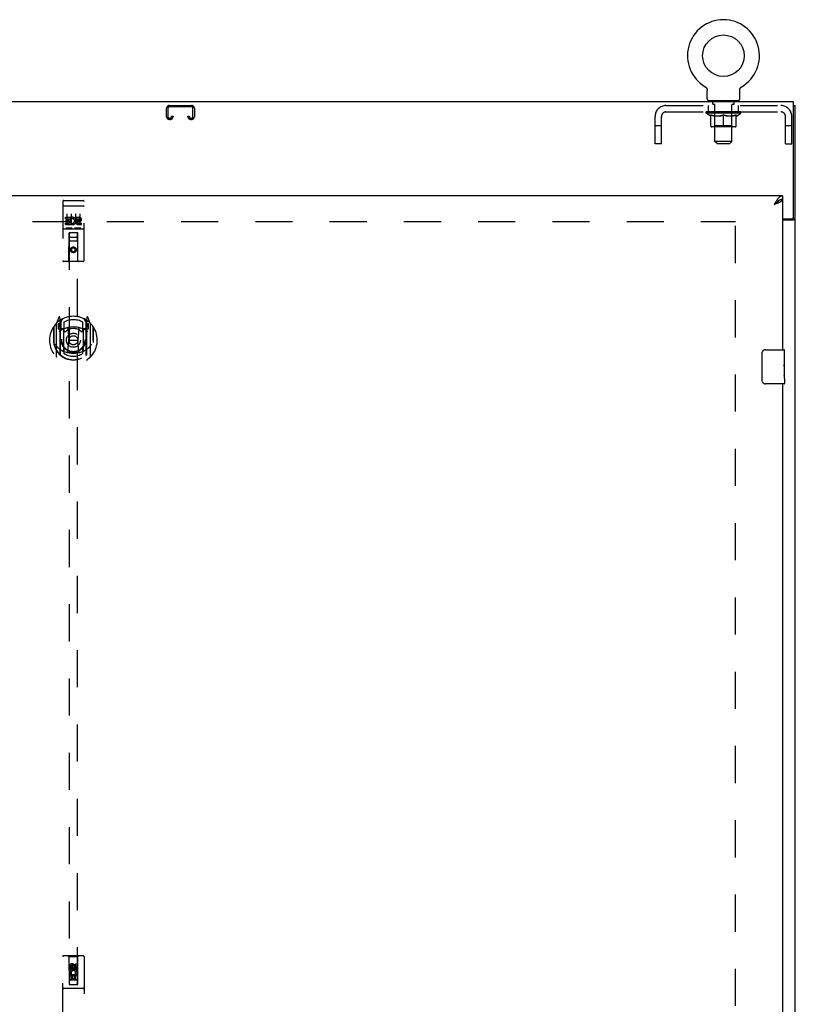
# Model space of a CAD drawing. Header units: inches. Extents: x 0 to 198, y 0 to 128.
# Tile 16 of 26: x 68 to 91, y 67 to 95. Entities that reach past the tile are written whole.
import ezdxf

# ---------------------------------------------------------------- set-up
doc = ezdxf.new("R2010")
doc.units = ezdxf.units.IN
doc.header["$LTSCALE"] = 10.872093
doc.header["$MEASUREMENT"] = 0
doc.linetypes.add('HIDDEN', pattern=[0.2, 0.1, -0.1])
doc.layers.get('0').update_dxf_attribs({"linetype": 'CONTINUOUS'})
doc.layers.add('DEFAULT_2', color=8, linetype='HIDDEN')
doc.layers.add('MASTER_DOOR_ASSEMBLY', color=7, linetype='CONTINUOUS')

msp = doc.modelspace()

# ---------------------------------------------------------------- linework, layer by layer
at = {"color": 7, "linetype": 'Continuous'}
for p, q in [((88.538, 93.423), (88.538, 93.423)), ((88.538, 93.423), (88.542, 93.421)), ((88.542, 93.421), (88.546, 93.418)), ((88.546, 93.418), (88.549, 93.416)), ((88.549, 93.416), (88.553, 93.413)), ((88.553, 93.413), (88.556, 93.411)), ((88.556, 93.411), (88.559, 93.408)), ((88.559, 93.408), (88.562, 93.405)), ((88.562, 93.405), (88.565, 93.402)), ((88.565, 93.402), (88.568, 93.398)), ((88.568, 93.398), (88.571, 93.395)), ((88.571, 93.395), (88.574, 93.392)), ((88.574, 93.392), (88.576, 93.388)), ((88.576, 93.388), (88.579, 93.385)), ((88.579, 93.385), (88.581, 93.381)), ((88.581, 93.381), (88.583, 93.377)), ((88.583, 93.377), (88.585, 93.373)), ((88.585, 93.373), (88.587, 93.37)), ((89.562, 93.37), (89.564, 93.373)), ((89.564, 93.373), (89.566, 93.377)), ((89.566, 93.377), (89.568, 93.381)), ((89.568, 93.381), (89.571, 93.385)), ((89.57, 93.385), (89.573, 93.388)), ((89.573, 93.388), (89.576, 93.392)), ((89.576, 93.392), (89.578, 93.395)), ((89.578, 93.395), (89.581, 93.398)), ((89.581, 93.398), (89.584, 93.402)), ((89.584, 93.402), (89.587, 93.405)), ((89.587, 93.405), (89.59, 93.408)), ((89.59, 93.408), (89.593, 93.411)), ((89.593, 93.411), (89.597, 93.413)), ((89.597, 93.413), (89.6, 93.416)), ((89.6, 93.416), (89.604, 93.418)), ((89.604, 93.418), (89.607, 93.421)), ((89.604, 93.418), (89.605, 93.42)), ((89.607, 93.421), (89.611, 93.423)), ((89.611, 93.423), (89.611, 93.423)), ((88.587, 93.37), (88.589, 93.366)), ((88.589, 93.366), (88.591, 93.362)), ((88.591, 93.362), (88.592, 93.358)), ((88.592, 93.358), (88.594, 93.353)), ((88.594, 93.353), (88.595, 93.349)), ((88.595, 93.349), (88.596, 93.345)), ((88.596, 93.345), (88.597, 93.341)), ((88.6, 93.066), (88.6, 93.316)), ((89.55, 93.316), (89.55, 93.319)), ((89.55, 93.066), (89.55, 93.316)), ((89.551, 93.337), (89.552, 93.341)), ((89.552, 93.341), (89.553, 93.345)), ((89.553, 93.345), (89.554, 93.349)), ((89.554, 93.349), (89.556, 93.353)), ((89.556, 93.353), (89.557, 93.358)), ((89.557, 93.358), (89.558, 93.362)), ((89.558, 93.362), (89.56, 93.366)), ((89.56, 93.366), (89.562, 93.37)), ((88.637, 93.006), (88.637, 92.976)), ((89.512, 93.006), (88.637, 93.006)), ((89.512, 93.006), (89.512, 92.976)), ((91.127, 92.872), (91.179, 92.872)), ((91.075, 89.56), (91.075, 89.559)), ((91.075, 89.559), (91.179, 89.559))]:
    msp.add_line(p, q, dxfattribs=at)
at = {"color": 3, "linetype": 'Continuous'}
for p, q in [((91.127, 92.976), (43.231, 92.976)), ((91.127, 89.62), (91.127, 92.976)), ((91.179, 33.08), (91.179, 92.872)), ((90.804, 89.56), (91.067, 89.56)), ((90.804, 89.528), (91.138, 89.528))]:
    msp.add_line(p, q, dxfattribs=at)
at = {"color": 7, "linetype": 'Continuous'}
for points in [[(88.597, 93.341), (88.598, 93.337), (88.599, 93.332), (88.599, 93.328), (88.599, 93.324), (88.6, 93.319), (88.6, 93.316)], [(88.599, 93.324), (88.6, 93.319), (88.6, 93.316)], [(89.55, 93.319), (89.55, 93.324), (89.55, 93.328), (89.551, 93.332), (89.551, 93.337)], [(89.55, 93.319), (89.55, 93.324), (89.55, 93.328), (89.551, 93.332), (89.551, 93.337)], [(91.056, 89.528), (91.056, 89.53), (91.056, 89.531), (91.056, 89.532), (91.056, 89.534), (91.056, 89.536), (91.057, 89.537), (91.058, 89.539), (91.059, 89.54), (91.061, 89.542), (91.062, 89.543), (91.063, 89.544), (91.065, 89.546), (91.068, 89.548)], [(91.068, 89.548), (91.069, 89.55), (91.071, 89.551), (91.072, 89.552), (91.073, 89.554), (91.074, 89.555), (91.074, 89.556), (91.075, 89.558), (91.075, 89.559)]]:
    msp.add_lwpolyline(points, dxfattribs=at)
at = {"color": 3, "linetype": 'Continuous'}
for points in [[(91.138, 89.528), (91.14, 89.53), (91.142, 89.532), (91.144, 89.533), (91.147, 89.535), (91.15, 89.536), (91.153, 89.538)], [(91.153, 89.538), (91.159, 89.541), (91.162, 89.542), (91.164, 89.544), (91.167, 89.545), (91.169, 89.547), (91.172, 89.548), (91.174, 89.55), (91.176, 89.552), (91.177, 89.553), (91.178, 89.555), (91.178, 89.556), (91.179, 89.558), (91.179, 89.559)]]:
    msp.add_lwpolyline(points, dxfattribs=at)
at = {"color": 7, "linetype": 'Continuous'}
msp.add_circle((89.075, 94.33), 0.609, dxfattribs=at)
for centre, radius, start, end in [((89.075, 94.33), 1.054, 300.3993, 239.6007), ((88.66, 93.066), 0.06, 180, 270), ((89.49, 93.066), 0.06, 270, 360)]:
    msp.add_arc(centre, radius, start, end, dxfattribs=at)
at = {"color": 3, "linetype": 'Continuous'}
msp.add_arc((91.067, 89.62), 0.06, 270, 360, dxfattribs=at)
at = {"layer": 'DEFAULT_2', "color": 8, "linetype": 'HIDDEN'}
for p, q in [((88.538, 93.423), (88.538, 93.423)), ((88.544, 93.42), (88.546, 93.418)), ((72.852, 92.872), (73.505, 92.872)), ((73.505, 92.832), (72.852, 92.832)), ((87.392, 92.872), (90.758, 92.872)), ((88.637, 92.685), (88.637, 92.872)), ((88.765, 92.916), (88.765, 92.996)), ((88.834, 92.906), (88.775, 92.906)), ((88.825, 93.006), (88.825, 92.976)), ((88.826, 91.816), (88.826, 92.896)), ((89.375, 92.906), (89.316, 92.906)), ((89.324, 91.816), (89.324, 92.896)), ((89.325, 93.006), (89.325, 92.976)), ((89.385, 92.916), (89.385, 92.996)), ((89.512, 92.685), (89.512, 92.872)), ((72.772, 92.546), (72.772, 92.792)), ((72.812, 92.792), (72.812, 92.546)), ((72.92, 92.546), (72.92, 92.56)), ((72.92, 92.56), (72.96, 92.56)), ((72.96, 92.56), (72.96, 92.546)), ((73.397, 92.546), (73.397, 92.56)), ((73.397, 92.56), (73.437, 92.56)), ((73.437, 92.56), (73.437, 92.546)), ((73.545, 92.546), (73.545, 92.792)), ((73.585, 92.792), (73.585, 92.546)), ((87.075, 91.747), (87.075, 92.555)), ((87.262, 91.747), (87.262, 92.555)), ((87.392, 92.685), (90.758, 92.685)), ((88.568, 92.653), (88.568, 92.69)), ((89.581, 92.653), (88.568, 92.653)), ((88.696, 92.564), (88.568, 92.653)), ((88.576, 92.685), (88.576, 92.69)), ((88.583, 92.683), (88.583, 92.685)), ((88.583, 92.683), (89.566, 92.683)), ((88.59, 92.683), (88.59, 92.685)), ((88.591, 92.683), (88.591, 92.685)), ((88.599, 92.685), (88.599, 92.69)), ((88.612, 92.683), (88.612, 92.685)), ((88.613, 92.683), (88.613, 92.685)), ((88.636, 92.685), (88.636, 92.69)), ((88.648, 92.683), (88.648, 92.685)), ((88.65, 92.683), (88.65, 92.685)), ((88.813, 92.685), (88.652, 92.685)), ((88.687, 92.685), (88.687, 92.69)), ((88.688, 92.683), (88.688, 92.685)), ((88.689, 92.683), (88.689, 92.685)), ((88.691, 92.683), (88.691, 92.685)), ((88.696, 92.564), (88.704, 92.564)), ((88.697, 92.683), (88.697, 92.685)), ((88.697, 92.683), (88.697, 92.685)), ((88.699, 92.683), (88.699, 92.685)), ((88.702, 92.683), (88.702, 92.686)), ((88.704, 92.274), (88.704, 92.599)), ((88.706, 92.683), (88.706, 92.685)), ((88.717, 92.683), (88.717, 92.685)), ((88.731, 92.683), (88.731, 92.685)), ((88.732, 92.683), (88.732, 92.687)), ((88.748, 92.683), (88.748, 92.685)), ((88.748, 92.683), (88.748, 92.685)), ((88.749, 92.685), (88.749, 92.69)), ((88.757, 92.683), (88.757, 92.685)), ((88.76, 92.683), (88.76, 92.685)), ((88.768, 92.683), (88.768, 92.685)), ((88.777, 92.683), (88.777, 92.688)), ((88.789, 92.683), (88.789, 92.685)), ((88.792, 92.683), (88.792, 92.685)), ((88.813, 92.683), (88.813, 92.685)), ((88.867, 92.685), (88.817, 92.685)), ((88.962, 92.564), (88.818, 92.564)), ((88.822, 92.685), (88.822, 92.69)), ((88.825, 92.276), (88.825, 92.651)), ((88.827, 92.683), (88.827, 92.685)), ((88.831, 92.683), (88.831, 92.685)), ((88.836, 92.683), (88.836, 92.689)), ((88.839, 92.683), (88.839, 92.685)), ((88.848, 92.683), (88.848, 92.685)), ((88.867, 92.683), (88.867, 92.685)), ((88.927, 92.685), (88.879, 92.685)), ((88.896, 92.683), (88.896, 92.685)), ((88.902, 92.685), (88.902, 92.69)), ((88.905, 92.683), (88.905, 92.685)), ((88.906, 92.683), (88.906, 92.69)), ((88.909, 92.683), (88.909, 92.685)), ((88.915, 92.683), (88.915, 92.685)), ((88.927, 92.683), (88.927, 92.685)), ((88.991, 92.685), (88.948, 92.685)), ((88.958, 92.683), (88.958, 92.685)), ((88.983, 92.685), (89.075, 92.69)), ((88.987, 92.685), (88.987, 92.69)), ((88.987, 92.685), (88.987, 92.69)), ((88.987, 92.69), (88.987, 92.69)), ((88.987, 92.683), (88.987, 92.685)), ((88.99, 92.683), (88.99, 92.685)), ((88.991, 92.683), (88.991, 92.685)), ((88.991, 92.683), (88.991, 92.685)), ((89.058, 92.685), (89.019, 92.685)), ((89.024, 92.683), (89.024, 92.685)), ((89.058, 92.683), (89.058, 92.685)), ((89.073, 92.685), (89.073, 92.685)), ((89.073, 92.683), (89.073, 92.685)), ((89.073, 92.683), (89.073, 92.685)), ((89.075, 92.685), (89.075, 92.69)), ((89.075, 92.244), (89.075, 92.599)), ((89.077, 92.683), (89.077, 92.685)), ((89.077, 92.683), (89.077, 92.685)), ((89.077, 92.685), (89.077, 92.685)), ((89.078, 92.685), (89.13, 92.685)), ((89.091, 92.683), (89.091, 92.685)), ((89.104, 92.685), (89.104, 92.689)), ((89.104, 92.689), (89.166, 92.685)), ((89.121, 92.685), (89.121, 92.688)), ((89.125, 92.683), (89.125, 92.685)), ((89.158, 92.683), (89.158, 92.685)), ((89.158, 92.683), (89.158, 92.685)), ((89.158, 92.685), (89.202, 92.685)), ((89.159, 92.683), (89.159, 92.685)), ((89.162, 92.685), (89.162, 92.69)), ((89.162, 92.69), (89.163, 92.69)), ((89.162, 92.683), (89.162, 92.685)), ((89.163, 92.685), (89.163, 92.69)), ((89.331, 92.564), (89.188, 92.564)), ((89.191, 92.683), (89.191, 92.685)), ((89.223, 92.683), (89.223, 92.685)), ((89.223, 92.685), (89.27, 92.685)), ((89.235, 92.683), (89.235, 92.685)), ((89.241, 92.683), (89.241, 92.685)), ((89.243, 92.683), (89.243, 92.69)), ((89.245, 92.683), (89.245, 92.685)), ((89.248, 92.685), (89.248, 92.69)), ((89.254, 92.683), (89.254, 92.685)), ((89.282, 92.683), (89.282, 92.685)), ((89.282, 92.685), (89.332, 92.685)), ((89.302, 92.683), (89.302, 92.685)), ((89.31, 92.683), (89.31, 92.685)), ((89.314, 92.683), (89.314, 92.689)), ((89.319, 92.683), (89.319, 92.685)), ((89.322, 92.683), (89.322, 92.685)), ((89.325, 92.276), (89.325, 92.651)), ((89.328, 92.685), (89.328, 92.69)), ((89.336, 92.683), (89.336, 92.685)), ((89.336, 92.685), (89.497, 92.685)), ((89.358, 92.683), (89.358, 92.685)), ((89.36, 92.683), (89.36, 92.685)), ((89.373, 92.683), (89.373, 92.688)), ((89.382, 92.683), (89.382, 92.685)), ((89.389, 92.683), (89.389, 92.685)), ((89.392, 92.683), (89.392, 92.685)), ((89.4, 92.685), (89.4, 92.69)), ((89.401, 92.683), (89.401, 92.685)), ((89.401, 92.683), (89.401, 92.685)), ((89.418, 92.683), (89.418, 92.687)), ((89.418, 92.683), (89.418, 92.685)), ((89.432, 92.683), (89.432, 92.685)), ((89.444, 92.683), (89.444, 92.685)), ((89.445, 92.274), (89.445, 92.599)), ((89.445, 92.564), (89.454, 92.564)), ((89.447, 92.683), (89.447, 92.686)), ((89.45, 92.683), (89.45, 92.685)), ((89.453, 92.683), (89.453, 92.685)), ((89.453, 92.683), (89.453, 92.685)), ((89.454, 92.564), (89.581, 92.653)), ((89.458, 92.683), (89.458, 92.685)), ((89.461, 92.683), (89.461, 92.685)), ((89.461, 92.683), (89.461, 92.685)), ((89.462, 92.685), (89.462, 92.69)), ((89.499, 92.683), (89.499, 92.685)), ((89.501, 92.683), (89.501, 92.685)), ((89.513, 92.685), (89.513, 92.69)), ((89.536, 92.683), (89.536, 92.685)), ((89.537, 92.683), (89.537, 92.685)), ((89.55, 92.685), (89.55, 92.69)), ((89.558, 92.683), (89.558, 92.685)), ((89.559, 92.683), (89.559, 92.685)), ((89.566, 92.683), (89.566, 92.685)), ((89.573, 92.685), (89.573, 92.69)), ((89.581, 92.653), (89.581, 92.69)), ((90.888, 91.747), (90.888, 92.555)), ((91.075, 91.747), (91.075, 92.555)), ((72.852, 92.506), (72.88, 92.506)), ((72.88, 92.466), (72.852, 92.466)), ((73.477, 92.506), (73.505, 92.506)), ((73.505, 92.466), (73.477, 92.466)), ((87.262, 92.277), (87.075, 92.277)), ((89.416, 92.244), (88.734, 92.244)), ((88.825, 92.276), (88.793, 92.244)), ((89.325, 92.276), (88.825, 92.276)), ((89.325, 92.276), (89.357, 92.244)), ((91.075, 92.277), (90.888, 92.277)), ((87.262, 91.747), (87.075, 91.747)), ((89.324, 91.816), (88.826, 91.816)), ((88.886, 91.756), (88.826, 91.816)), ((88.886, 91.756), (89.264, 91.756)), ((89.264, 91.756), (89.324, 91.816)), ((90.888, 91.747), (91.075, 91.747)), ((44.929, 89.476), (89.429, 89.476)), ((89.429, 40.424), (89.429, 89.528))]:
    msp.add_line(p, q, dxfattribs=at)
for points in [[(88.704, 92.599), (88.725, 92.591), (88.745, 92.584), (88.765, 92.577), (88.785, 92.572), (88.804, 92.568), (88.824, 92.564)], [(88.818, 92.564), (88.799, 92.568), (88.78, 92.572), (88.762, 92.577), (88.743, 92.584), (88.724, 92.59), (88.704, 92.598)], [(88.954, 92.564), (88.974, 92.568), (88.994, 92.572), (89.014, 92.578), (89.034, 92.584), (89.054, 92.591), (89.075, 92.599)], [(89.075, 92.598), (89.055, 92.59), (89.036, 92.583), (89.017, 92.577), (88.999, 92.572), (88.98, 92.568), (88.962, 92.564)], [(89.075, 92.599), (89.095, 92.591), (89.116, 92.584), (89.136, 92.577), (89.156, 92.572), (89.176, 92.568), (89.195, 92.564)], [(89.188, 92.564), (89.169, 92.568), (89.15, 92.572), (89.132, 92.577), (89.113, 92.583), (89.094, 92.59), (89.075, 92.598)], [(89.325, 92.564), (89.345, 92.568), (89.365, 92.572), (89.385, 92.577), (89.405, 92.584), (89.425, 92.591), (89.445, 92.599)], [(89.445, 92.598), (89.426, 92.59), (89.406, 92.583), (89.387, 92.577), (89.369, 92.572), (89.35, 92.568), (89.331, 92.564)]]:
    msp.add_lwpolyline(points, dxfattribs=at)
for centre, radius, start, end in [((72.852, 92.792), 0.08, 90, 180), ((72.852, 92.792), 0.04, 90, 180), ((73.505, 92.792), 0.08, 0, 90), ((73.505, 92.792), 0.04, 0, 90), ((87.392, 92.555), 0.317, 90, 180), ((88.755, 92.996), 0.01, 0, 90), ((88.775, 92.916), 0.01, 180, 270), ((88.816, 92.896), 0.01, 0, 90), ((89.334, 92.896), 0.01, 90, 180), ((89.375, 92.916), 0.01, 270, 360), ((89.395, 92.996), 0.01, 90, 180), ((90.758, 92.555), 0.317, 0, 90), ((72.852, 92.546), 0.08, 180, 270), ((72.852, 92.546), 0.04, 180, 270), ((72.88, 92.546), 0.08, 270, 360), ((72.88, 92.546), 0.04, 270, 360), ((73.477, 92.546), 0.08, 180, 270), ((73.477, 92.546), 0.04, 180, 270), ((73.505, 92.546), 0.08, 270, 360), ((73.505, 92.546), 0.04, 270, 360), ((87.392, 92.555), 0.13, 90, 180), ((88.793, 92.651), 0.0318, 0, 90), ((89.357, 92.651), 0.0318, 90, 180), ((90.758, 92.555), 0.13, 0, 90), ((88.734, 92.274), 0.0296, 180, 270), ((89.416, 92.274), 0.0296, 270, 360)]:
    msp.add_arc(centre, radius, start, end, dxfattribs=at)
for centre, major_axis, ratio, start_param, end_param in [((89.075, 92.69), (0.506, 0.005), 0.05963, 2.96643, 3.140963), ((88.553, 92.681), (0.158, 0), 0.060556, 0.430652, 1.470503), ((89.075, 92.69), (0.506, 0), 0.060556, -3.141593, -2.96706), ((88.553, 92.676), (0.158, 0.002), 0.05963, 1.376596, 1.469874), ((89.075, 92.69), (0.506, 0.011), 0.05688, 2.791345, 2.965878), ((88.533, 92.681), (0.158, 0.002), 0.05963, 0.25549, 1.295341), ((88.588, 92.681), (0.158, -0.002), 0.05963, 0.605815, 1.645666), ((89.075, 92.69), (0.506, -0.005), 0.05963, -2.96643, -2.791898), ((88.588, 92.676), (0.158, 0), 0.060556, 1.551758, 1.645036), ((88.533, 92.676), (0.158, 0.003), 0.05688, 1.20151, 1.294789), ((88.589, 92.677), (0.131, 0.001), 0.05963, 1.065228, 1.614276), ((88.573, 92.677), (0.131, 0.003), 0.05688, 0.890143, 1.43919), ((88.619, 92.677), (0.131, 0), 0.060556, 1.240391, 1.789438), ((89.075, 92.69), (0.506, 0.015), 0.052395, 2.616403, 2.790936), ((88.53, 92.681), (0.158, 0.003), 0.05688, 0.080405, 1.120256), ((88.638, 92.681), (0.158, -0.003), 0.05688, 0.7809, 1.820751), ((89.075, 92.69), (0.506, -0.011), 0.05688, -2.791345, -2.616812), ((88.638, 92.676), (0.158, -0.002), 0.05963, 1.72692, 1.820198), ((88.53, 92.676), (0.158, 0.005), 0.052395, 1.026568, 1.119847), ((88.573, 92.677), (0.131, 0.004), 0.052395, 0.715201, 1.264248), ((88.664, 92.677), (0.131, -0.001), 0.05963, 1.415553, 1.9646), ((89.075, 92.69), (0.506, 0.02), 0.046319, 2.441654, 2.616187), ((88.701, 92.681), (0.158, -0.005), 0.052395, 0.955842, 1.995693), ((88.544, 92.681), (0.158, 0.005), 0.052395, -0.094537, 0.945314), ((89.075, 92.69), (0.506, -0.015), 0.052395, -2.616403, -2.44187), ((88.701, 92.676), (0.158, -0.003), 0.05688, 1.902006, 1.995284), ((88.544, 92.676), (0.158, 0.006), 0.046319, 0.851819, 0.945098), ((88.587, 92.677), (0.131, 0.005), 0.046319, 0.540452, 1.089499), ((88.721, 92.677), (0.131, -0.003), 0.05688, 1.590638, 2.139686), ((89.075, 92.69), (0.506, 0.024), 0.038841, 2.267123, 2.441656), ((88.776, 92.681), (0.158, -0.006), 0.046319, 1.130591, 2.170442), ((88.573, 92.681), (0.158, 0.006), 0.046319, -0.269286, 0.770565), ((89.075, 92.69), (0.506, -0.02), 0.046319, -2.441654, -2.267121), ((88.776, 92.676), (0.158, -0.005), 0.052395, 2.076947, 2.170226), ((88.573, 92.676), (0.158, 0.007), 0.038841, 0.677289, 0.770567), ((88.617, 92.677), (0.131, 0.006), 0.038841, 0.365921, 0.914969), ((88.788, 92.677), (0.131, -0.004), 0.052395, 1.76558, 2.314627), ((89.075, 92.69), (0.506, 0.027), 0.030195, 2.09281, 2.267343), ((88.86, 92.681), (0.158, -0.007), 0.038841, 1.305122, 2.344973), ((88.618, 92.681), (0.158, 0.007), 0.038841, -0.443817, 0.596034), ((89.075, 92.69), (0.506, -0.024), 0.038841, -2.267123, -2.092591), ((88.86, 92.676), (0.158, -0.006), 0.046319, 2.251696, 2.344975), ((88.618, 92.676), (0.158, 0.008), 0.030195, 0.502975, 0.596254), ((88.66, 92.677), (0.131, 0.007), 0.030195, 0.191608, 0.740655), ((88.865, 92.677), (0.131, -0.005), 0.046319, 1.940329, 2.489376), ((88.677, 92.681), (0.158, 0.008), 0.030195, -0.61813, 0.421721), ((89.075, 92.69), (0.506, 0.029), 0.020645, 1.918687, 2.09322), ((88.95, 92.681), (0.158, -0.008), 0.030195, 1.479435, 2.519286), ((89.075, 92.69), (0.506, -0.027), 0.030195, -2.09281, -1.918277), ((88.95, 92.676), (0.158, -0.007), 0.038841, 2.426227, 2.519505), ((88.677, 92.676), (0.158, 0.009), 0.020645, 0.328852, 0.422131), ((88.716, 92.677), (0.131, 0.007), 0.020645, 0.017485, 0.566532), ((88.947, 92.677), (0.131, -0.006), 0.038841, 2.11486, 2.663907), ((88.748, 92.681), (0.158, 0.009), 0.020645, -0.792253, 0.247598), ((89.075, 92.69), (0.506, 0.03), 0.010478, 1.744704, 1.919237), ((89.044, 92.681), (0.158, -0.009), 0.020645, 1.653558, 2.693409), ((89.075, 92.69), (0.506, -0.029), 0.020645, -1.918687, -1.744154), ((89.044, 92.676), (0.158, -0.008), 0.030195, 2.60054, 2.693819), ((88.748, 92.676), (0.158, 0.009), 0.010478, 0.154869, 0.248148), ((88.783, 92.677), (0.131, 0.008), 0.010478, 6.126688, 6.675735), ((89.034, 92.677), (0.131, -0.007), 0.030195, 2.289173, 2.83822), ((88.829, 92.681), (0.158, 0.009), 0.010478, -0.966236, -0.000846), ((89.139, 92.681), (0.158, -0.009), 0.010478, 1.827541, 2.867392), ((89.075, 92.69), (0.506, -0.03), 0.010478, -1.744704, -1.563007), ((89.139, 92.676), (0.158, -0.009), 0.020645, 2.774664, 2.867942), ((89.122, 92.677), (0.131, -0.007), 0.020645, 2.463296, 3.012344), ((89.01, 92.681), (0.158, 0.009), 0.010478, 0.274201, 1.314052), ((88.941, 92.677), (0.131, 0.008), 0.010478, -0.000483, 0.504314), ((88.917, 92.676), (0.158, 0.009), 0.010478, 0.099668, 0.192946), ((89.075, 92.69), (0.506, 0.03), 0.010478, -1.571421, -1.396888), ((89.232, 92.676), (0.158, -0.009), 0.010478, 2.74231, 2.948646), ((89.208, 92.677), (0.131, -0.008), 0.010478, 2.637279, 3.14189), ((89.105, 92.681), (0.158, 0.009), 0.020645, 0.448184, 1.488034), ((89.028, 92.677), (0.131, 0.007), 0.020645, 0.129249, 0.678296), ((89.01, 92.676), (0.158, 0.009), 0.020645, 0.273651, 0.366929), ((89.321, 92.681), (0.158, -0.009), 0.010478, -3.140747, -2.175357), ((89.075, 92.69), (0.506, 0.029), 0.020645, -1.397439, -1.222906), ((89.075, 92.69), (0.506, -0.03), 0.010478, 1.222355, 1.396888), ((89.199, 92.681), (0.158, 0.008), 0.030195, 0.622307, 1.662158), ((89.116, 92.677), (0.131, 0.007), 0.030195, 0.303372, 0.852419), ((89.366, 92.677), (0.131, -0.008), 0.010478, 2.749043, 3.29809), ((89.401, 92.681), (0.158, -0.009), 0.020645, 2.893995, 3.933846), ((89.105, 92.676), (0.158, 0.008), 0.030195, 0.447774, 0.541052), ((89.401, 92.676), (0.158, -0.009), 0.010478, 2.893445, 2.986723), ((89.075, 92.69), (0.506, 0.027), 0.030195, -1.223315, -1.048783), ((89.075, 92.69), (0.506, -0.029), 0.020645, 1.048373, 1.222906), ((89.29, 92.681), (0.158, 0.007), 0.038841, 0.79662, 1.836471), ((89.202, 92.677), (0.131, 0.006), 0.038841, 0.477686, 1.026733), ((89.433, 92.677), (0.131, -0.007), 0.020645, 2.57506, 3.124108), ((89.472, 92.681), (0.158, -0.008), 0.030195, 2.719872, 3.759723), ((89.373, 92.681), (0.158, 0.006), 0.046319, 0.971151, 2.011002), ((89.199, 92.676), (0.158, 0.007), 0.038841, 0.622087, 0.715366), ((89.472, 92.676), (0.158, -0.009), 0.020645, 2.719462, 2.812741), ((89.075, 92.69), (0.506, 0.024), 0.038841, -1.049002, -0.874469), ((89.075, 92.69), (0.506, -0.027), 0.030195, 0.87425, 1.048783), ((89.285, 92.677), (0.131, 0.005), 0.046319, 0.652216, 1.201263), ((89.448, 92.681), (0.158, 0.005), 0.052395, 1.1459, 2.185751), ((89.489, 92.677), (0.131, -0.007), 0.030195, 2.400937, 2.949985), ((89.531, 92.681), (0.158, -0.007), 0.038841, 2.545558, 3.585409), ((89.361, 92.677), (0.131, 0.004), 0.052395, 0.826965, 1.376012), ((89.29, 92.676), (0.158, 0.006), 0.046319, 0.796618, 0.889896), ((89.531, 92.676), (0.158, -0.008), 0.030195, 2.545339, 2.638617), ((89.511, 92.681), (0.158, 0.003), 0.05688, 1.320842, 2.360692), ((89.075, 92.69), (0.506, 0.02), 0.046319, -0.874471, -0.699939), ((89.075, 92.69), (0.506, -0.024), 0.038841, 0.699936, 0.874469), ((89.576, 92.681), (0.158, -0.006), 0.046319, 2.371028, 3.410879), ((89.533, 92.677), (0.131, -0.006), 0.038841, 2.226624, 2.775671), ((89.561, 92.681), (0.158, 0.002), 0.05963, 1.495927, 2.535778), ((89.429, 92.677), (0.131, 0.003), 0.05688, 1.001907, 1.550954), ((89.606, 92.681), (0.158, -0.005), 0.052395, 2.196279, 3.23613), ((89.373, 92.676), (0.158, 0.005), 0.052395, 0.971367, 1.064645), ((89.562, 92.677), (0.131, -0.005), 0.046319, 2.052093, 2.601141), ((89.597, 92.681), (0.158, 0), 0.060556, 1.671089, 2.71094), ((89.576, 92.676), (0.158, -0.007), 0.038841, 2.371026, 2.464304), ((89.619, 92.681), (0.158, -0.003), 0.05688, 2.021337, 3.061188), ((89.075, 92.69), (0.506, 0.015), 0.052395, -0.699723, -0.52519), ((89.075, 92.69), (0.506, -0.02), 0.046319, 0.525406, 0.699939), ((89.616, 92.681), (0.158, -0.002), 0.05963, 1.846251, 2.886102), ((89.486, 92.677), (0.131, 0.001), 0.05963, 1.176993, 1.72604), ((89.577, 92.677), (0.131, -0.004), 0.052395, 1.877344, 2.426392), ((89.53, 92.677), (0.131, 0), 0.060556, 1.352155, 1.901202), ((89.576, 92.677), (0.131, -0.003), 0.05688, 1.702402, 2.25145), ((89.56, 92.677), (0.131, -0.001), 0.05963, 1.527317, 2.076364), ((89.448, 92.676), (0.158, 0.003), 0.05688, 1.146309, 1.239587), ((89.606, 92.676), (0.158, -0.006), 0.046319, 2.196495, 2.289773), ((89.075, 92.69), (0.506, 0.011), 0.05688, -0.524781, -0.350248), ((89.075, 92.69), (0.506, -0.015), 0.052395, 0.350657, 0.52519), ((89.511, 92.676), (0.158, 0.002), 0.05963, 1.321394, 1.414673), ((89.619, 92.676), (0.158, -0.005), 0.052395, 2.021746, 2.115024), ((89.075, 92.69), (0.506, 0.005), 0.05963, -0.349695, -0.175162), ((89.075, 92.69), (0.506, -0.011), 0.05688, 0.175715, 0.350248), ((89.561, 92.676), (0.158, 0), 0.060556, 1.496556, 1.589835), ((89.616, 92.676), (0.158, -0.003), 0.05688, 1.846804, 1.940083), ((89.597, 92.676), (0.158, -0.002), 0.05963, 1.671719, 1.764997), ((89.075, 92.69), (0.506, 0), 0.060556, -0.174533, 0), ((89.075, 92.69), (0.506, -0.005), 0.05963, 0.000629, 0.175162)]:
    msp.add_ellipse(centre, major_axis=major_axis, ratio=ratio, start_param=start_param, end_param=end_param, dxfattribs=at)
at = {"layer": 'MASTER_DOOR_ASSEMBLY', "color": 3, "linetype": 'Continuous'}
for p, q in [((90.804, 90.226), (67.272, 90.226)), ((90.557, 89.98), (90.587, 89.991)), ((90.804, 90.122), (90.804, 85.726)), ((90.804, 84.726), (90.804, 65.476))]:
    msp.add_line(p, q, dxfattribs=at)
at = {"layer": 'MASTER_DOOR_ASSEMBLY', "color": 7, "linetype": 'Continuous'}
for p, q in [((90.804, 90.226), (90.804, 90.122)), ((90.209, 84.826), (90.209, 85.626)), ((90.309, 85.726), (90.849, 85.726)), ((90.864, 85.148), (90.864, 85.711)), ((90.857, 85.572), (90.857, 85.342)), ((90.864, 85.572), (90.857, 85.572)), ((90.864, 85.405), (90.857, 85.405)), ((90.864, 85.342), (90.857, 85.342)), ((90.864, 85.306), (90.858, 85.306)), ((90.864, 85.111), (90.857, 85.111)), ((90.857, 85.111), (90.857, 84.975)), ((90.862, 85.172), (90.86, 85.194)), ((90.862, 85.174), (90.864, 85.174)), ((90.864, 84.888), (90.864, 85.145)), ((90.849, 84.726), (90.309, 84.726)), ((90.858, 84.944), (90.864, 84.944)), ((90.864, 84.887), (90.864, 84.741))]:
    msp.add_line(p, q, dxfattribs=at)
at = {"layer": 'MASTER_DOOR_ASSEMBLY', "color": 8, "linetype": 'HIDDEN'}
for p, q in [((69.731, 90.064), (69.731, 88.339)), ((69.748, 89.935), (69.747, 89.935)), ((69.748, 89.935), (69.748, 89.935)), ((69.749, 89.935), (69.748, 89.935)), ((69.75, 89.935), (69.749, 89.935)), ((69.751, 89.935), (69.75, 89.935)), ((69.751, 89.935), (69.751, 89.935)), ((69.752, 89.935), (69.751, 89.935)), ((69.753, 89.935), (69.752, 89.935)), ((69.754, 89.935), (69.753, 89.935)), ((69.755, 89.936), (69.754, 89.935)), ((69.755, 89.936), (69.755, 89.936)), ((69.756, 89.936), (69.755, 89.936)), ((69.757, 89.936), (69.756, 89.936)), ((69.758, 89.936), (69.757, 89.936)), ((69.759, 89.936), (69.758, 89.936)), ((69.76, 89.936), (69.759, 89.936)), ((69.761, 89.936), (69.76, 89.936)), ((69.761, 90.094), (70.326, 90.094)), ((69.761, 89.936), (70.326, 89.936)), ((70.326, 89.936), (70.327, 89.936)), ((70.327, 89.936), (70.328, 89.936)), ((70.328, 89.936), (70.328, 89.936)), ((70.328, 89.936), (70.329, 89.936)), ((70.329, 89.936), (70.33, 89.936)), ((70.33, 89.936), (70.331, 89.936)), ((70.331, 89.936), (70.332, 89.936)), ((70.332, 89.936), (70.333, 89.935)), ((70.333, 89.935), (70.333, 89.935)), ((70.333, 89.935), (70.334, 89.935)), ((70.334, 89.935), (70.335, 89.935)), ((70.335, 89.935), (70.336, 89.935)), ((70.336, 89.935), (70.337, 89.935)), ((70.337, 89.935), (70.337, 89.935)), ((70.337, 89.935), (70.338, 89.935)), ((70.338, 89.935), (70.339, 89.935)), ((70.356, 88.339), (70.356, 90.064)), ((69.856, 89.703), (69.856, 89.397)), ((69.981, 89.703), (69.981, 89.397)), ((70.106, 89.703), (70.106, 89.397)), ((70.231, 89.703), (70.231, 89.397)), ((69.812, 89.558), (69.812, 89.601)), ((69.812, 89.601), (69.968, 89.601)), ((69.812, 89.558), (69.925, 89.558)), ((69.812, 89.388), (69.812, 89.43)), ((69.812, 89.43), (69.925, 89.43)), ((69.812, 89.388), (69.968, 89.388)), ((69.833, 89.474), (69.833, 89.516)), ((69.833, 89.516), (69.925, 89.516)), ((69.833, 89.474), (69.925, 89.474)), ((69.925, 89.516), (69.925, 89.558)), ((69.925, 89.43), (69.925, 89.474)), ((69.968, 89.423), (69.968, 89.601)), ((69.968, 89.423), (69.981, 89.442)), ((69.968, 89.388), (69.968, 89.4)), ((69.971, 89.398), (69.968, 89.4)), ((69.992, 89.553), (69.975, 89.592)), ((70.124, 89.558), (70.124, 89.601)), ((70.124, 89.601), (70.216, 89.601)), ((70.124, 89.558), (70.216, 89.558)), ((70.184, 89.474), (70.23, 89.474)), ((70.188, 89.515), (70.216, 89.515)), ((70.188, 89.43), (70.28, 89.43)), ((70.188, 89.388), (70.28, 89.388)), ((70.28, 89.388), (70.28, 89.43)), ((69.761, 89.266), (70.326, 89.266)), ((70.005, 89.282), (69.833, 89.282)), ((69.913, 88.339), (69.917, 89.149)), ((69.918, 89.149), (69.917, 89.149)), ((69.918, 89.149), (69.918, 67.147)), ((70.168, 89.149), (69.918, 89.149)), ((70.255, 89.282), (70.083, 89.282)), ((70.168, 67.147), (70.168, 89.149)), ((70.17, 89.149), (70.168, 89.149)), ((70.173, 88.339), (70.17, 89.149)), ((70.171, 88.899), (69.916, 88.899)), ((69.958, 89.024), (70.128, 89.024)), ((70.043, 88.721), (69.981, 88.684)), ((69.981, 88.684), (69.981, 88.612)), ((69.981, 88.684), (69.991, 88.679)), ((69.981, 88.612), (69.991, 88.618)), ((69.981, 88.612), (70.043, 88.576)), ((70.043, 88.709), (69.991, 88.679)), ((69.991, 88.679), (69.991, 88.618)), ((69.991, 88.618), (70.043, 88.588)), ((70.043, 88.721), (70.043, 88.709)), ((70.106, 88.684), (70.043, 88.721)), ((70.096, 88.679), (70.043, 88.709)), ((70.043, 88.588), (70.096, 88.618)), ((70.043, 88.576), (70.106, 88.612)), ((70.043, 88.576), (70.043, 88.588)), ((70.106, 88.684), (70.096, 88.679)), ((70.096, 88.618), (70.096, 88.679)), ((70.106, 88.612), (70.096, 88.618)), ((70.106, 88.612), (70.106, 88.684)), ((70.326, 88.309), (69.761, 88.309)), ((69.543, 86.488), (69.543, 85.521)), ((69.618, 86.675), (69.548, 86.499)), ((69.601, 86.484), (69.601, 86.334)), ((69.661, 86.484), (69.601, 86.484)), ((69.609, 86.456), (69.639, 86.41)), ((69.668, 86.464), (69.613, 86.464)), ((69.64, 86.574), (69.639, 86.574)), ((69.64, 86.574), (69.639, 86.574)), ((69.64, 86.575), (69.64, 86.574)), ((69.661, 86.591), (69.647, 86.672)), ((69.661, 85.575), (69.661, 86.591)), ((69.668, 86.524), (69.738, 86.633)), ((69.668, 85.58), (69.668, 86.583)), ((69.671, 86.558), (69.671, 86.351)), ((69.768, 86.536), (69.768, 86.283)), ((70.318, 86.283), (70.318, 86.536)), ((70.348, 86.633), (70.418, 86.524)), ((70.416, 86.351), (70.416, 86.558)), ((70.418, 85.58), (70.418, 86.583)), ((70.473, 86.464), (70.418, 86.464)), ((70.44, 86.672), (70.426, 86.591)), ((70.426, 86.591), (70.426, 85.575)), ((70.486, 86.484), (70.426, 86.484)), ((70.447, 86.574), (70.443, 86.577)), ((70.448, 86.41), (70.478, 86.456)), ((70.539, 86.499), (70.469, 86.675)), ((70.486, 86.334), (70.486, 86.484)), ((70.543, 85.521), (70.543, 86.488)), ((69.461, 86.393), (69.461, 86.005)), ((69.468, 86.396), (69.468, 85.938)), ((69.601, 86.334), (69.661, 86.334)), ((69.761, 86.333), (69.688, 86.333)), ((69.691, 86.331), (69.757, 86.331)), ((69.761, 85.692), (69.761, 86.323)), ((69.88, 86.349), (69.911, 86.005)), ((70.207, 86.349), (70.176, 86.005)), ((70.398, 86.333), (70.326, 86.333)), ((70.326, 86.323), (70.326, 85.692)), ((70.33, 86.331), (70.396, 86.331)), ((70.426, 86.334), (70.486, 86.334)), ((70.618, 86.396), (70.618, 85.938)), ((70.626, 86.005), (70.626, 86.393)), ((69.461, 86.005), (69.476, 86.005)), ((69.468, 85.938), (69.469, 85.935)), ((69.881, 85.665), (69.911, 86.005)), ((69.911, 86.005), (70.176, 86.005)), ((70.206, 85.665), (70.176, 86.005)), ((70.626, 86.005), (70.611, 86.005)), ((70.618, 85.938), (70.618, 85.935)), ((69.768, 85.722), (69.768, 85.619)), ((70.318, 85.619), (70.318, 85.722)), ((69.731, 66.101), (69.731, 67.959)), ((70.326, 67.989), (69.761, 67.989)), ((69.913, 67.959), (69.883, 67.989)), ((69.913, 67.959), (69.917, 67.149)), ((70.173, 67.959), (69.913, 67.959)), ((70.108, 67.663), (70.108, 67.755)), ((70.108, 67.755), (70.15, 67.755)), ((70.15, 67.755), (70.15, 67.663)), ((70.17, 67.149), (70.173, 67.959)), ((70.173, 67.959), (70.203, 67.989)), ((70.356, 67.959), (70.356, 66.101)), ((69.937, 67.599), (69.937, 67.691)), ((69.979, 67.599), (69.937, 67.599)), ((69.937, 67.287), (69.937, 67.443)), ((69.937, 67.443), (70.114, 67.443)), ((69.985, 67.467), (69.946, 67.45)), ((69.979, 67.691), (69.979, 67.599)), ((70.043, 67.721), (69.981, 67.684)), ((69.981, 67.684), (69.981, 67.612)), ((69.981, 67.684), (69.991, 67.679)), ((69.981, 67.612), (69.991, 67.618)), ((69.981, 67.612), (70.043, 67.576)), ((70.043, 67.709), (69.991, 67.679)), ((69.991, 67.679), (69.991, 67.618)), ((69.991, 67.618), (70.043, 67.588)), ((70.023, 67.663), (70.023, 67.691)), ((70.043, 67.721), (70.043, 67.709)), ((70.106, 67.684), (70.043, 67.721)), ((70.096, 67.679), (70.043, 67.709)), ((70.043, 67.588), (70.096, 67.618)), ((70.043, 67.576), (70.106, 67.612)), ((70.043, 67.576), (70.043, 67.588)), ((70.064, 67.705), (70.064, 67.659)), ((70.106, 67.684), (70.096, 67.679)), ((70.096, 67.618), (70.096, 67.679)), ((70.106, 67.612), (70.096, 67.618)), ((70.114, 67.443), (70.096, 67.456)), ((70.106, 67.612), (70.106, 67.684)), ((70.139, 67.446), (70.138, 67.443)), ((70.138, 67.443), (70.15, 67.443)), ((70.15, 67.443), (70.15, 67.287)), ((70.171, 67.399), (69.916, 67.399)), ((69.917, 67.149), (70.17, 67.149)), ((69.918, 67.15), (70.168, 67.15)), ((69.979, 67.287), (69.937, 67.287)), ((70.128, 67.274), (69.958, 67.274)), ((69.979, 67.4), (69.979, 67.287)), ((70.022, 67.4), (69.979, 67.4)), ((70.022, 67.308), (70.022, 67.4)), ((70.064, 67.308), (70.022, 67.308)), ((70.064, 67.4), (70.064, 67.308)), ((70.108, 67.4), (70.064, 67.4)), ((70.108, 67.287), (70.108, 67.4)), ((70.15, 67.287), (70.108, 67.287)), ((70.326, 67.024), (69.761, 67.024)), ((69.918, 67.147), (70.168, 67.147))]:
    msp.add_line(p, q, dxfattribs=at)
at = {"layer": 'MASTER_DOOR_ASSEMBLY', "color": 3, "linetype": 'Continuous'}
for points in [[(90.804, 90.226), (90.794, 90.226), (90.785, 90.225), (90.775, 90.222), (90.766, 90.219), (90.756, 90.215), (90.747, 90.21), (90.737, 90.205), (90.728, 90.198), (90.718, 90.191), (90.709, 90.183), (90.699, 90.174), (90.69, 90.165), (90.68, 90.154), (90.671, 90.143), (90.662, 90.132)], [(90.662, 90.132), (90.652, 90.12), (90.643, 90.108), (90.633, 90.095), (90.624, 90.081), (90.614, 90.067), (90.605, 90.053), (90.595, 90.039), (90.586, 90.024), (90.576, 90.01), (90.567, 89.995), (90.557, 89.98)], [(90.587, 89.991), (90.602, 89.996), (90.616, 90.002), (90.631, 90.007), (90.645, 90.013), (90.658, 90.018), (90.672, 90.024), (90.685, 90.029), (90.697, 90.035)], [(90.697, 90.035), (90.709, 90.04), (90.721, 90.046), (90.731, 90.051), (90.742, 90.057), (90.751, 90.062), (90.76, 90.068), (90.768, 90.073), (90.775, 90.079), (90.782, 90.084), (90.788, 90.09), (90.793, 90.095), (90.797, 90.101), (90.8, 90.106), (90.802, 90.112), (90.803, 90.117), (90.804, 90.122)]]:
    msp.add_lwpolyline(points, dxfattribs=at)
at = {"layer": 'MASTER_DOOR_ASSEMBLY', "color": 8, "linetype": 'HIDDEN'}
for points in [[(69.747, 89.935), (69.746, 89.935), (69.746, 89.935), (69.746, 89.935), (69.745, 89.935), (69.745, 89.935), (69.745, 89.934), (69.744, 89.934), (69.744, 89.934), (69.744, 89.934), (69.743, 89.934), (69.743, 89.934), (69.743, 89.934), (69.742, 89.934), (69.742, 89.934), (69.742, 89.934), (69.741, 89.934), (69.741, 89.934), (69.741, 89.934), (69.74, 89.934), (69.74, 89.934), (69.74, 89.933), (69.739, 89.933), (69.739, 89.933), (69.739, 89.933), (69.739, 89.933), (69.738, 89.933), (69.738, 89.933), (69.738, 89.933), (69.737, 89.933), (69.737, 89.933), (69.737, 89.933), (69.737, 89.933), (69.736, 89.933), (69.736, 89.932), (69.736, 89.932), (69.736, 89.932), (69.736, 89.932), (69.735, 89.932), (69.735, 89.932), (69.735, 89.932), (69.735, 89.932), (69.734, 89.932), (69.734, 89.932), (69.734, 89.932), (69.734, 89.931), (69.734, 89.931), (69.734, 89.931), (69.733, 89.931), (69.733, 89.931), (69.733, 89.931), (69.733, 89.931), (69.733, 89.931), (69.733, 89.931), (69.732, 89.931), (69.732, 89.931), (69.732, 89.93), (69.732, 89.93), (69.732, 89.93), (69.732, 89.93), (69.732, 89.93), (69.732, 89.93), (69.732, 89.93), (69.731, 89.93), (69.731, 89.93), (69.731, 89.929), (69.731, 89.929), (69.731, 89.929), (69.731, 89.929), (69.731, 89.929), (69.731, 89.929), (69.731, 89.929), (69.731, 89.929), (69.731, 89.929), (69.731, 89.929), (69.731, 89.928), (69.731, 89.928), (69.731, 89.928)], [(70.339, 89.935), (70.34, 89.935), (70.34, 89.935), (70.34, 89.935), (70.341, 89.935), (70.341, 89.935), (70.342, 89.935), (70.342, 89.935), (70.342, 89.934), (70.343, 89.934), (70.343, 89.934), (70.343, 89.934), (70.344, 89.934), (70.344, 89.934), (70.344, 89.934), (70.345, 89.934), (70.345, 89.934), (70.345, 89.934), (70.346, 89.934), (70.346, 89.934), (70.346, 89.934), (70.347, 89.934), (70.347, 89.934), (70.347, 89.933), (70.347, 89.933), (70.348, 89.933), (70.348, 89.933), (70.348, 89.933), (70.349, 89.933), (70.349, 89.933), (70.349, 89.933), (70.349, 89.933), (70.35, 89.933), (70.35, 89.933), (70.35, 89.933), (70.35, 89.933), (70.351, 89.932), (70.351, 89.932), (70.351, 89.932), (70.351, 89.932), (70.352, 89.932), (70.352, 89.932), (70.352, 89.932), (70.352, 89.932), (70.352, 89.932), (70.353, 89.932), (70.353, 89.932), (70.353, 89.931), (70.353, 89.931), (70.353, 89.931), (70.353, 89.931), (70.354, 89.931), (70.354, 89.931), (70.354, 89.931), (70.354, 89.931), (70.354, 89.931), (70.354, 89.931), (70.355, 89.931), (70.355, 89.93), (70.355, 89.93), (70.355, 89.93), (70.355, 89.93), (70.355, 89.93), (70.355, 89.93), (70.355, 89.93), (70.355, 89.93), (70.355, 89.93), (70.355, 89.929), (70.356, 89.929), (70.356, 89.929), (70.356, 89.929), (70.356, 89.929), (70.356, 89.929), (70.356, 89.929), (70.356, 89.929), (70.356, 89.929), (70.356, 89.929), (70.356, 89.928), (70.356, 89.928), (70.356, 89.928)], [(69.833, 89.282), (69.832, 89.282), (69.832, 89.282), (69.832, 89.282), (69.832, 89.282), (69.831, 89.282), (69.831, 89.282), (69.831, 89.282), (69.831, 89.282), (69.831, 89.282), (69.831, 89.282), (69.83, 89.282), (69.83, 89.282), (69.83, 89.282), (69.83, 89.282), (69.83, 89.282), (69.83, 89.282), (69.829, 89.282), (69.829, 89.282), (69.829, 89.282), (69.829, 89.282), (69.829, 89.282), (69.829, 89.282), (69.828, 89.282), (69.828, 89.282), (69.828, 89.282), (69.828, 89.282), (69.828, 89.282), (69.828, 89.282), (69.828, 89.282), (69.828, 89.282), (69.827, 89.282), (69.827, 89.282), (69.827, 89.282), (69.827, 89.282), (69.827, 89.282), (69.827, 89.282), (69.827, 89.283), (69.827, 89.283), (69.827, 89.283), (69.826, 89.283), (69.826, 89.283), (69.826, 89.283), (69.826, 89.283), (69.826, 89.283), (69.826, 89.283), (69.826, 89.283)], [(70.011, 89.283), (70.011, 89.283), (70.011, 89.283), (70.011, 89.283), (70.011, 89.283), (70.01, 89.283), (70.01, 89.283), (70.01, 89.283), (70.01, 89.283), (70.01, 89.283), (70.01, 89.282), (70.01, 89.282), (70.01, 89.282), (70.01, 89.282), (70.01, 89.282), (70.009, 89.282), (70.009, 89.282), (70.009, 89.282), (70.009, 89.282), (70.009, 89.282), (70.009, 89.282), (70.009, 89.282), (70.009, 89.282), (70.008, 89.282), (70.008, 89.282), (70.008, 89.282), (70.008, 89.282), (70.008, 89.282), (70.008, 89.282), (70.007, 89.282), (70.007, 89.282), (70.007, 89.282), (70.007, 89.282), (70.007, 89.282), (70.007, 89.282), (70.006, 89.282), (70.006, 89.282), (70.006, 89.282), (70.006, 89.282), (70.006, 89.282), (70.006, 89.282), (70.005, 89.282), (70.005, 89.282), (70.005, 89.282), (70.005, 89.282), (70.005, 89.282)], [(70.083, 89.282), (70.082, 89.282), (70.082, 89.282), (70.082, 89.282), (70.082, 89.282), (70.081, 89.282), (70.081, 89.282), (70.081, 89.282), (70.081, 89.282), (70.081, 89.282), (70.081, 89.282), (70.08, 89.282), (70.08, 89.282), (70.08, 89.282), (70.08, 89.282), (70.08, 89.282), (70.08, 89.282), (70.079, 89.282), (70.079, 89.282), (70.079, 89.282), (70.079, 89.282), (70.079, 89.282), (70.079, 89.282), (70.078, 89.282), (70.078, 89.282), (70.078, 89.282), (70.078, 89.282), (70.078, 89.282), (70.078, 89.282), (70.078, 89.282), (70.078, 89.282), (70.077, 89.282), (70.077, 89.282), (70.077, 89.282), (70.077, 89.282), (70.077, 89.282), (70.077, 89.282), (70.077, 89.283), (70.077, 89.283), (70.077, 89.283), (70.076, 89.283), (70.076, 89.283), (70.076, 89.283), (70.076, 89.283), (70.076, 89.283), (70.076, 89.283), (70.076, 89.283)], [(70.261, 89.283), (70.261, 89.283), (70.261, 89.283), (70.261, 89.283), (70.261, 89.283), (70.26, 89.283), (70.26, 89.283), (70.26, 89.283), (70.26, 89.283), (70.26, 89.283), (70.26, 89.282), (70.26, 89.282), (70.26, 89.282), (70.26, 89.282), (70.26, 89.282), (70.259, 89.282), (70.259, 89.282), (70.259, 89.282), (70.259, 89.282), (70.259, 89.282), (70.259, 89.282), (70.259, 89.282), (70.259, 89.282), (70.258, 89.282), (70.258, 89.282), (70.258, 89.282), (70.258, 89.282), (70.258, 89.282), (70.258, 89.282), (70.257, 89.282), (70.257, 89.282), (70.257, 89.282), (70.257, 89.282), (70.257, 89.282), (70.257, 89.282), (70.256, 89.282), (70.256, 89.282), (70.256, 89.282), (70.256, 89.282), (70.256, 89.282), (70.256, 89.282), (70.255, 89.282), (70.255, 89.282), (70.255, 89.282), (70.255, 89.282), (70.255, 89.282)], [(69.511, 85.891), (69.514, 85.886), (69.517, 85.881), (69.52, 85.876), (69.523, 85.872), (69.526, 85.867), (69.528, 85.863), (69.531, 85.859), (69.534, 85.855), (69.536, 85.851), (69.539, 85.848), (69.541, 85.844), (69.544, 85.841), (69.546, 85.838), (69.548, 85.834), (69.551, 85.832), (69.553, 85.829), (69.555, 85.826), (69.557, 85.823), (69.559, 85.821), (69.561, 85.818), (69.563, 85.816), (69.565, 85.814), (69.567, 85.811), (69.569, 85.809), (69.571, 85.807), (69.573, 85.805), (69.574, 85.803), (69.576, 85.802), (69.578, 85.8), (69.58, 85.798), (69.581, 85.797), (69.583, 85.795), (69.584, 85.794), (69.586, 85.792), (69.588, 85.791), (69.589, 85.79)], [(70.498, 85.79), (70.499, 85.791), (70.501, 85.792), (70.502, 85.794), (70.504, 85.795), (70.506, 85.797), (70.507, 85.798), (70.509, 85.8), (70.511, 85.802), (70.512, 85.803), (70.514, 85.805), (70.516, 85.807), (70.518, 85.809), (70.52, 85.811), (70.522, 85.814), (70.524, 85.816), (70.526, 85.818), (70.528, 85.821), (70.53, 85.823), (70.532, 85.826), (70.534, 85.829), (70.536, 85.831), (70.539, 85.834), (70.541, 85.838), (70.543, 85.841), (70.546, 85.844), (70.548, 85.848), (70.551, 85.851), (70.553, 85.855), (70.556, 85.859), (70.558, 85.863), (70.561, 85.867), (70.564, 85.872), (70.567, 85.876), (70.57, 85.881), (70.573, 85.886), (70.576, 85.891)], [(70.231, 85.648), (70.226, 85.646), (70.221, 85.645), (70.215, 85.644), (70.21, 85.642), (70.204, 85.641), (70.199, 85.64), (70.193, 85.638), (70.188, 85.637), (70.182, 85.636), (70.177, 85.635), (70.171, 85.634), (70.166, 85.633), (70.16, 85.632), (70.155, 85.631), (70.149, 85.63), (70.144, 85.629), (70.138, 85.629), (70.133, 85.628), (70.127, 85.627), (70.122, 85.627), (70.116, 85.626), (70.11, 85.625), (70.105, 85.625), (70.099, 85.624), (70.094, 85.624), (70.088, 85.624), (70.083, 85.623), (70.077, 85.623), (70.071, 85.623), (70.066, 85.623), (70.06, 85.622), (70.055, 85.622), (70.049, 85.622), (70.043, 85.622), (70.038, 85.622), (70.032, 85.622), (70.027, 85.622), (70.021, 85.623), (70.015, 85.623), (70.01, 85.623), (70.004, 85.623), (69.999, 85.624), (69.993, 85.624), (69.988, 85.624), (69.982, 85.625), (69.976, 85.625), (69.971, 85.626), (69.965, 85.627), (69.96, 85.627), (69.954, 85.628), (69.949, 85.629), (69.943, 85.629), (69.937, 85.63), (69.932, 85.631), (69.926, 85.632), (69.921, 85.633), (69.915, 85.634), (69.91, 85.635), (69.904, 85.636), (69.899, 85.637), (69.893, 85.638), (69.888, 85.64), (69.883, 85.641), (69.877, 85.642), (69.872, 85.644), (69.866, 85.645), (69.861, 85.646), (69.855, 85.648)]]:
    msp.add_lwpolyline(points, dxfattribs=at)
at = {"layer": 'MASTER_DOOR_ASSEMBLY', "color": 7, "linetype": 'Continuous'}
for points in [[(90.69, 90.087), (90.68, 90.081), (90.671, 90.074), (90.662, 90.068), (90.652, 90.061), (90.643, 90.054), (90.633, 90.046), (90.624, 90.038), (90.614, 90.031), (90.605, 90.022), (90.595, 90.014), (90.586, 90.006), (90.576, 89.997), (90.567, 89.989), (90.557, 89.98)], [(90.557, 89.98), (90.567, 89.986), (90.577, 89.993), (90.587, 89.999), (90.597, 90.006), (90.607, 90.012), (90.616, 90.019), (90.625, 90.025), (90.634, 90.032), (90.643, 90.038), (90.65, 90.045), (90.658, 90.051), (90.665, 90.058), (90.671, 90.064), (90.677, 90.071), (90.682, 90.077), (90.687, 90.084), (90.688, 90.085)], [(90.709, 90.097), (90.699, 90.092), (90.69, 90.087)], [(90.804, 90.122), (90.794, 90.122), (90.785, 90.121), (90.775, 90.12), (90.766, 90.118), (90.756, 90.116), (90.747, 90.113), (90.737, 90.11), (90.728, 90.106), (90.718, 90.102), (90.709, 90.097)], [(90.209, 85.626), (90.209, 85.633), (90.21, 85.639), (90.21, 85.645), (90.212, 85.651), (90.213, 85.657), (90.215, 85.663)], [(90.86, 85.194), (90.859, 85.206), (90.859, 85.218), (90.858, 85.23), (90.857, 85.243), (90.857, 85.256), (90.857, 85.268), (90.857, 85.281), (90.857, 85.294), (90.858, 85.307), (90.859, 85.319), (90.859, 85.331)], [(90.864, 85.145), (90.863, 85.153), (90.863, 85.162), (90.862, 85.172)], [(90.215, 84.79), (90.213, 84.796), (90.212, 84.802), (90.21, 84.808), (90.21, 84.814), (90.209, 84.82), (90.209, 84.826)], [(90.858, 84.938), (90.858, 84.947), (90.857, 84.956), (90.857, 84.966), (90.857, 84.975)], [(90.861, 84.914), (90.86, 84.922), (90.859, 84.93), (90.858, 84.938)], [(90.864, 84.887), (90.864, 84.891), (90.863, 84.895), (90.863, 84.901), (90.861, 84.914)]]:
    msp.add_lwpolyline(points, dxfattribs=at)
at = {"layer": 'MASTER_DOOR_ASSEMBLY', "color": 8, "linetype": 'HIDDEN'}
for centre, radius in [((70.043, 88.649), 0.085), ((70.043, 88.649), 0.0845), ((70.043, 86.003), 0.35), ((70.043, 86.003), 0.335), ((70.043, 86.003), 0.205), ((70.043, 86.003), 0.133), ((70.043, 67.649), 0.085), ((70.043, 67.649), 0.0845)]:
    msp.add_circle(centre, radius, dxfattribs=at)
for centre, radius, start, end in [((69.761, 90.064), 0.03, 90, 180), ((70.326, 90.064), 0.03, 0, 90), ((70.017, 89.494), 0.107, 244.2636, 113.4027), ((70.017, 89.494), 0.0639, 234.8895, 113.4026), ((70.188, 89.451), 0.0635, 90, 270), ((70.188, 89.452), 0.0219, 100.307, 270), ((70.216, 89.537), 0.0644, 282.2995, 90.0775), ((70.216, 89.537), 0.0219, 269.9011, 90), ((69.761, 89.236), 0.03, 90, 180), ((69.958, 89.109), 0.04, 90, 180), ((69.958, 89.064), 0.04, 180, 270), ((70.128, 89.109), 0.04, 0, 90), ((70.128, 89.064), 0.04, 270, 360), ((70.326, 89.236), 0.03, 0, 90), ((69.761, 88.339), 0.03, 180, 270), ((69.883, 88.339), 0.03, 270, 360), ((70.203, 88.339), 0.03, 180, 270), ((70.326, 88.339), 0.03, 270, 360), ((70.043, 86.005), 0.7, 125.5126, 54.4874), ((70.043, 86.003), 0.7, 35.2961, 144.7039), ((69.558, 86.488), 0.015, 135.0748, 180), ((69.613, 86.459), 0.005, 90, 212.6792), ((69.632, 86.669), 0.015, 10, 158.1959), ((69.648, 86.558), 0.02, 0, 125.5126), ((69.651, 86.558), 0.02, 0, 125.2543), ((69.688, 86.583), 0.02, 121.4688, 179.9992), ((70.043, 86.003), 0.6, 62.7204, 117.2796), ((70.398, 86.583), 0.02, 0, 58.5295), ((70.436, 86.558), 0.02, 54.7457, 180), ((70.438, 86.558), 0.02, 54.4874, 180), ((70.455, 86.669), 0.015, 21.8041, 170), ((70.473, 86.459), 0.005, 327.3208, 90), ((70.528, 86.488), 0.015, 0, 44.9252), ((69.488, 86.396), 0.02, 144.7039, 180), ((70.043, 85.692), 0.7, 53.2319, 126.7681), ((69.48, 86.309), 0.188, 0, 32.6792), ((69.688, 86.353), 0.02, 180, 270), ((69.691, 86.351), 0.02, 180, 270), ((69.757, 86.351), 0.02, 270, 293.464), ((69.776, 86.323), 0.015, 112.9863, 180), ((70.043, 85.69), 0.7, 66.536, 113.464), ((69.798, 86.283), 0.03, 180, 311.1261), ((70.043, 86.003), 0.343, 48.8739, 131.1261), ((69.86, 86.347), 0.02, 5.0796, 105.6131), ((70.226, 86.347), 0.02, 74.3869, 174.9204), ((70.288, 86.283), 0.03, 228.8739, 360), ((70.311, 86.323), 0.015, 0, 67.0137), ((70.33, 86.351), 0.02, 246.536, 270), ((70.396, 86.351), 0.02, 270, 360), ((70.398, 86.353), 0.02, 270, 360), ((70.606, 86.309), 0.188, 147.3208, 180), ((70.598, 86.396), 0.02, 0, 35.2961), ((70.043, 86.007), 0.583, 180.2464, 359.7536), ((69.488, 85.938), 0.02, 180, 187.6622), ((70.043, 86.013), 0.58, 187.6622, 352.3378), ((70.598, 85.938), 0.02, 352.3378, 360), ((70.043, 86.322), 0.7, 229.529, 310.471), ((69.776, 85.692), 0.015, 180, 247.0137), ((69.798, 85.722), 0.03, 48.8739, 180), ((70.043, 86.013), 0.48, 235.0461, 304.9539), ((70.043, 86.003), 0.343, 228.8739, 311.1261), ((69.861, 85.667), 0.02, 254.4248, 354.9204), ((70.226, 85.667), 0.02, 185.0796, 285.5752), ((70.288, 85.722), 0.03, 0, 131.1261), ((70.311, 85.692), 0.015, 292.9863, 360), ((69.558, 85.521), 0.015, 180, 224.9252), ((69.676, 85.575), 0.015, 180, 229.6413), ((69.688, 85.58), 0.02, 180, 230.6594), ((70.398, 85.58), 0.02, 309.3378, 359.9984), ((70.411, 85.575), 0.015, 310.3587, 360), ((70.528, 85.521), 0.015, 315.0748, 360), ((69.761, 67.959), 0.03, 90, 180), ((70.001, 67.691), 0.0644, 12.2995, 180.0775), ((70.326, 67.959), 0.03, 0, 90), ((70.044, 67.492), 0.107, 334.2636, 203.4027), ((70.001, 67.691), 0.0219, 359.9011, 180), ((70.044, 67.492), 0.0639, 324.8895, 203.4026), ((70.087, 67.663), 0.0635, 180, 360), ((70.086, 67.663), 0.0219, 190.307, 360), ((69.958, 67.234), 0.04, 90, 180), ((69.958, 67.189), 0.04, 180, 270), ((70.128, 67.234), 0.04, 0, 90), ((70.128, 67.189), 0.04, 270, 360), ((69.761, 67.054), 0.03, 180, 270), ((70.326, 67.054), 0.03, 270, 360)]:
    msp.add_arc(centre, radius, start, end, dxfattribs=at)
at = {"layer": 'MASTER_DOOR_ASSEMBLY', "color": 7, "linetype": 'Continuous'}
for centre, radius, start, end in [((90.309, 85.626), 0.1, 90, 158.7946), ((90.849, 85.711), 0.015, 0, 90), ((90.309, 84.826), 0.1, 201.1999, 270), ((90.849, 84.741), 0.015, 270, 360)]:
    msp.add_arc(centre, radius, start, end, dxfattribs=at)
msp.add_ellipse((90.601, 85.311), major_axis=(0.263, 0), ratio=0.432808, start_param=0, end_param=0.179988, dxfattribs=at)

doc.saveas('drawing.dxf')
